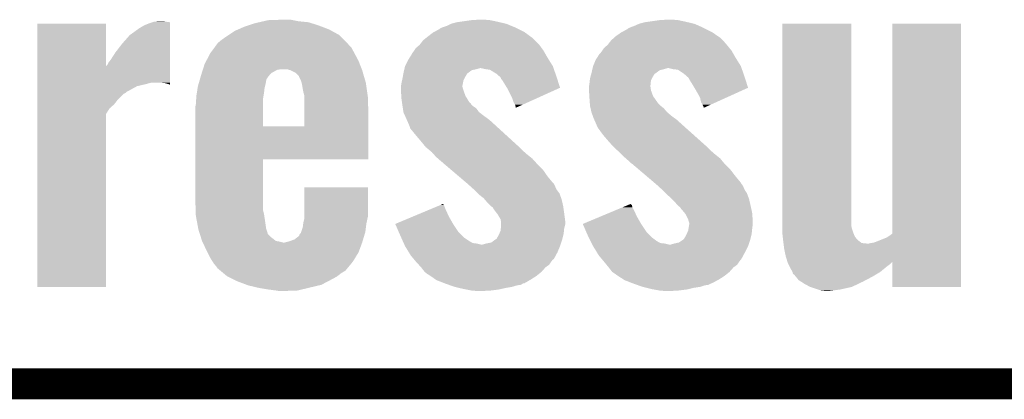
# Model space of a CAD drawing. Extents: x -1.3 to 24.2, y -3.9 to 39.2.
# Tile 3 of 34: x 4.3 to 9.2, y -3.9 to -2. Entities that reach past the tile are written whole.
import ezdxf

# ---------------------------------------------------------------- set-up
doc = ezdxf.new("R2010")
doc.units = 0
doc.layers.add('PRESSURE_26_CLICK_V100_GKO', color=5, linetype='CONTINUOUS')
doc.layers.add('PRESSURE_26_CLICK_V100_GTO', color=14, linetype='CONTINUOUS')

msp = doc.modelspace()

# ---------------------------------------------------------------- linework, layer by layer
at = {"layer": 'PRESSURE_26_CLICK_V100_GKO', "const_width": 0.1524}
msp.add_lwpolyline([(-1.27, -3.81), (21.59, -3.81)], dxfattribs=at)
at = {"layer": 'PRESSURE_26_CLICK_V100_GTO'}
for points in [[(4.947918, -2.03454), (4.963094, -2.029482), (5.049518, -2.03454), (5.04952, -2.029482)], [(4.963094, -2.029482), (4.970782, -2.02692), (5.04952, -2.029482), (5.0292, -2.02692)], [(4.970782, -2.02692), (5.001258, -2.02438), (5.0292, -2.02692), (5.013962, -2.02438)], [(5.46608, -2.034542), (5.488098, -2.02946), (5.746338, -2.034542), (5.730242, -2.02946)], [(5.488098, -2.02946), (5.51011, -2.02438), (5.730242, -2.02946), (5.679438, -2.02438)], [(5.51011, -2.02438), (5.532122, -2.0193), (5.679438, -2.02438), (5.654042, -2.0193)], [(5.532122, -2.0193), (5.60578, -2.01676), (5.654042, -2.0193), (5.641342, -2.01676)], [(6.431282, -2.037078), (6.459222, -2.02946), (6.703046, -2.037078), (6.670674, -2.02946)], [(6.459222, -2.02946), (6.477, -2.02692), (6.670674, -2.02946), (6.65988, -2.02692)], [(6.477, -2.02692), (6.53034, -2.0193), (6.65988, -2.02692), (6.624318, -2.0193)], [(6.53034, -2.0193), (6.568438, -2.01676), (6.624318, -2.0193), (6.59638, -2.01676)], [(7.35584, -2.037078), (7.383782, -2.02946), (7.627606, -2.037078), (7.595234, -2.02946)], [(7.383782, -2.02946), (7.40156, -2.02692), (7.595234, -2.02946), (7.58444, -2.02692)], [(7.40156, -2.02692), (7.4549, -2.0193), (7.58444, -2.02692), (7.548878, -2.0193)], [(7.4549, -2.0193), (7.492998, -2.01676), (7.548878, -2.0193), (7.52094, -2.01676)], [(4.39676, -2.245322), (4.396762, -2.037104), (4.734602, -2.245322), (4.73456, -2.037104)], [(4.396762, -2.037104), (4.396764, -2.03708), (4.73456, -2.037104), (4.396764, -2.03708)], [(4.851402, -2.092958), (4.89712, -2.05994), (5.049514, -2.092958), (5.049516, -2.05994)], [(4.89712, -2.05994), (4.922516, -2.0447), (5.049516, -2.05994), (5.049518, -2.0447)], [(4.922516, -2.0447), (4.947918, -2.03454), (5.049518, -2.0447), (5.049518, -2.03454)], [(5.336536, -2.092962), (5.367018, -2.07264), (5.882638, -2.092962), (5.845696, -2.07264)], [(5.367018, -2.07264), (5.384162, -2.06502), (5.845696, -2.07264), (5.831842, -2.06502)], [(5.384162, -2.06502), (5.41274, -2.05232), (5.831842, -2.06502), (5.798508, -2.05232)], [(5.41274, -2.05232), (5.435608, -2.044698), (5.798508, -2.05232), (5.7785, -2.044698)], [(5.435608, -2.044698), (5.46608, -2.034542), (5.7785, -2.044698), (5.746338, -2.034542)], [(6.31952, -2.09804), (6.34238, -2.080258), (6.819666, -2.09804), (6.795418, -2.080258)], [(6.34238, -2.080258), (6.347088, -2.077722), (6.795418, -2.080258), (6.791958, -2.077722)], [(6.347088, -2.077722), (6.375398, -2.062478), (6.791958, -2.077722), (6.761476, -2.062478)], [(6.375398, -2.062478), (6.377944, -2.059938), (6.761476, -2.062478), (6.756396, -2.059938)], [(6.377944, -2.059938), (6.388102, -2.05486), (6.756396, -2.059938), (6.74624, -2.05486)], [(6.388102, -2.05486), (6.41096, -2.04724), (6.74624, -2.05486), (6.727734, -2.04724)], [(6.41096, -2.04724), (6.431274, -2.037082), (6.727734, -2.04724), (6.703062, -2.037082)], [(6.431274, -2.037082), (6.431282, -2.037078), (6.703062, -2.037082), (6.703046, -2.037078)], [(7.24154, -2.09804), (7.26694, -2.08026), (7.743536, -2.09804), (7.717674, -2.08026)], [(7.26694, -2.08026), (7.271652, -2.077722), (7.717674, -2.08026), (7.713982, -2.077722)], [(7.271652, -2.077722), (7.299958, -2.062478), (7.713982, -2.077722), (7.683496, -2.062478)], [(7.299958, -2.062478), (7.302504, -2.059938), (7.683496, -2.062478), (7.678416, -2.059938)], [(7.302504, -2.059938), (7.31266, -2.05486), (7.678416, -2.059938), (7.66826, -2.05486)], [(7.31266, -2.05486), (7.33298, -2.04724), (7.66826, -2.05486), (7.650842, -2.04724)], [(7.33298, -2.04724), (7.35583, -2.037082), (7.650842, -2.04724), (7.627622, -2.037082)], [(7.35583, -2.037082), (7.35584, -2.037078), (7.627622, -2.037082), (7.627606, -2.037078)], [(8.05942, -3.032762), (8.059442, -2.037104), (8.39978, -3.032762), (8.39978, -2.037104)], [(8.059442, -2.037104), (8.059444, -2.03708), (8.39978, -2.037104), (8.059444, -2.03708)], [(8.60044, -3.07085), (8.600462, -2.037104), (8.93824, -3.07085), (8.93826, -2.037104)], [(8.600462, -2.037104), (8.600464, -2.03708), (8.93826, -2.037104), (8.600464, -2.03708)], [(4.8133, -2.13614), (4.851402, -2.092958), (5.04951, -2.13614), (5.049514, -2.092958)], [(5.283202, -2.1336), (5.28828, -2.12852), (5.92328, -2.1336), (5.9182, -2.12852)], [(5.28828, -2.12852), (5.30352, -2.11582), (5.9182, -2.12852), (5.9055, -2.11582)], [(5.30352, -2.11582), (5.32892, -2.09804), (5.9055, -2.11582), (5.887718, -2.09804)], [(5.32892, -2.09804), (5.336536, -2.092962), (5.887718, -2.09804), (5.882638, -2.092962)], [(6.276342, -2.141218), (6.294122, -2.118358), (6.865616, -2.141218), (6.842756, -2.118358)], [(6.294122, -2.118358), (6.309992, -2.105662), (6.842756, -2.118358), (6.83006, -2.105662)], [(6.309992, -2.105662), (6.31952, -2.09804), (6.83006, -2.105662), (6.819666, -2.09804)], [(7.200902, -2.141218), (7.214728, -2.12344), (7.78764, -2.141218), (7.7724, -2.12344)], [(7.214728, -2.12344), (7.21868, -2.11836), (7.7724, -2.12344), (7.76732, -2.11836)], [(7.21868, -2.11836), (7.232964, -2.105662), (7.76732, -2.11836), (7.754622, -2.105662)], [(7.232964, -2.105662), (7.24154, -2.09804), (7.754622, -2.105662), (7.743536, -2.09804)], [(4.78028, -2.179322), (4.8133, -2.13614), (5.049508, -2.179322), (5.04951, -2.13614)], [(5.247642, -2.18186), (5.268228, -2.153922), (5.9563, -2.18186), (5.941062, -2.153922)], [(5.268228, -2.153922), (5.277586, -2.141222), (5.941062, -2.153922), (5.928362, -2.141222)], [(5.277586, -2.141222), (5.283202, -2.1336), (5.928362, -2.141222), (5.92328, -2.1336)], [(6.240782, -2.181862), (6.2484, -2.1717), (6.8932, -2.181862), (6.887394, -2.1717)], [(6.2484, -2.1717), (6.250092, -2.16916), (6.887394, -2.1717), (6.885942, -2.16916)], [(6.250092, -2.16916), (6.258562, -2.156458), (6.885942, -2.16916), (6.876704, -2.156458)], [(6.258562, -2.156458), (6.276336, -2.141222), (6.876704, -2.156458), (6.86562, -2.141222)], [(6.276336, -2.141222), (6.276342, -2.141218), (6.86562, -2.141222), (6.865616, -2.141218)], [(7.16534, -2.181858), (7.17296, -2.1717), (7.817758, -2.181858), (7.811954, -2.1717)], [(7.17296, -2.1717), (7.174652, -2.169162), (7.811954, -2.1717), (7.810502, -2.169162)], [(7.174652, -2.169162), (7.183122, -2.156458), (7.810502, -2.169162), (7.800108, -2.156458)], [(7.183122, -2.156458), (7.200898, -2.14122), (7.800108, -2.156458), (7.78764, -2.14122)], [(7.200898, -2.14122), (7.200902, -2.141218), (7.78764, -2.14122), (7.78764, -2.141218)], [(4.74726, -2.227582), (4.75742, -2.214878), (5.049504, -2.227582), (5.049504, -2.214878)], [(4.75742, -2.214878), (4.78028, -2.179322), (5.049504, -2.214878), (5.049508, -2.179322)], [(5.2197, -2.235198), (5.227682, -2.21996), (5.982548, -2.235198), (5.97662, -2.21996)], [(5.227682, -2.21996), (5.247642, -2.181862), (5.97662, -2.21996), (5.956302, -2.181862)], [(5.247642, -2.181862), (5.247642, -2.18186), (5.956302, -2.181862), (5.9563, -2.18186)], [(6.20522, -2.245358), (6.220462, -2.21488), (6.93166, -2.245358), (6.912612, -2.21488)], [(6.220462, -2.21488), (6.226926, -2.20472), (6.912612, -2.21488), (6.90626, -2.20472)], [(6.226926, -2.20472), (6.23824, -2.186938), (6.90626, -2.20472), (6.8961, -2.186938)], [(6.23824, -2.186938), (6.240782, -2.181862), (6.8961, -2.186938), (6.8932, -2.181862)], [(7.129782, -2.245358), (7.142482, -2.21488), (7.85622, -2.245358), (7.837172, -2.21488)], [(7.142482, -2.21488), (7.148946, -2.20472), (7.837172, -2.21488), (7.83082, -2.20472)], [(7.148946, -2.20472), (7.160262, -2.186938), (7.83082, -2.20472), (7.82066, -2.186938)], [(7.160262, -2.186938), (7.16534, -2.181858), (7.82066, -2.186938), (7.817758, -2.181858)], [(4.396758, -2.32664), (4.39676, -2.245322), (5.049496, -2.32664), (5.049502, -2.245322)], [(4.734602, -2.245322), (4.742182, -2.237736), (5.049502, -2.245322), (5.049502, -2.237736)], [(4.742182, -2.237736), (4.74726, -2.227582), (5.049502, -2.237736), (5.049504, -2.227582)], [(5.20596, -2.278378), (5.210808, -2.26314), (5.549902, -2.278378), (5.577844, -2.26314)], [(5.210808, -2.26314), (5.211616, -2.2606), (5.577844, -2.26314), (5.600702, -2.2606)], [(5.211616, -2.2606), (5.2197, -2.235198), (5.992426, -2.2606), (5.982548, -2.235198)], [(5.641334, -2.265678), (5.623558, -2.2606), (5.9944, -2.265678), (5.992426, -2.2606)], [(5.64134, -2.26568), (5.641334, -2.265678), (5.994402, -2.26568), (5.9944, -2.265678)], [(5.66674, -2.278382), (5.64134, -2.26568), (5.998106, -2.278382), (5.994402, -2.26568)], [(6.1976, -2.27838), (6.20053, -2.265682), (6.515948, -2.27838), (6.532876, -2.265682)], [(6.20053, -2.265682), (6.201702, -2.2606), (6.532876, -2.265682), (6.555742, -2.2606)], [(6.201702, -2.2606), (6.202874, -2.25552), (6.555742, -2.2606), (6.573516, -2.25552)], [(6.202874, -2.25552), (6.20522, -2.245358), (6.935218, -2.25552), (6.93166, -2.245358)], [(6.601462, -2.2606), (6.578598, -2.25552), (6.936996, -2.2606), (6.935218, -2.25552)], [(6.62178, -2.26314), (6.601462, -2.2606), (6.937884, -2.26314), (6.936996, -2.2606)], [(6.654798, -2.283458), (6.62178, -2.26314), (6.944996, -2.283458), (6.937884, -2.26314)], [(7.12216, -2.27838), (7.12509, -2.265682), (7.440504, -2.27838), (7.457436, -2.265682)], [(7.12509, -2.265682), (7.126262, -2.2606), (7.457436, -2.265682), (7.47776, -2.2606)], [(7.126262, -2.2606), (7.127436, -2.25552), (7.47776, -2.2606), (7.495536, -2.25552)], [(7.127436, -2.25552), (7.129782, -2.245358), (7.859778, -2.25552), (7.85622, -2.245358)], [(7.52348, -2.2606), (7.503158, -2.25552), (7.861556, -2.2606), (7.859778, -2.25552)], [(7.546338, -2.26314), (7.52348, -2.2606), (7.862444, -2.26314), (7.861556, -2.2606)], [(7.57682, -2.28346), (7.546338, -2.26314), (7.869556, -2.28346), (7.862444, -2.26314)], [(5.189582, -2.33426), (5.193936, -2.31902), (5.51942, -2.33426), (5.52196, -2.31902)], [(5.193936, -2.31902), (5.19684, -2.308856), (5.52196, -2.31902), (5.524502, -2.308856)], [(5.19684, -2.308856), (5.199016, -2.30124), (5.524502, -2.308856), (5.52958, -2.30124)], [(5.199016, -2.30124), (5.20192, -2.29108), (5.52958, -2.30124), (5.537708, -2.29108)], [(5.20192, -2.29108), (5.202728, -2.28854), (5.537708, -2.29108), (5.53974, -2.28854)], [(5.202728, -2.28854), (5.20596, -2.278378), (5.53974, -2.28854), (5.549902, -2.278378)], [(5.68452, -2.296166), (5.66674, -2.278382), (6.003292, -2.296166), (5.998106, -2.278382)], [(5.684522, -2.298704), (5.68452, -2.296166), (6.004032, -2.298704), (6.003292, -2.296166)], [(5.69214, -2.313942), (5.684522, -2.298704), (6.008478, -2.313942), (6.004032, -2.298704)], [(5.696374, -2.326642), (5.69214, -2.313942), (6.01218, -2.326642), (6.008478, -2.313942)], [(6.18744, -2.329182), (6.19026, -2.316482), (6.4897, -2.329182), (6.49224, -2.316482)], [(6.19026, -2.316482), (6.19252, -2.30632), (6.49224, -2.316482), (6.49732, -2.30632)], [(6.19252, -2.30632), (6.194366, -2.29616), (6.49732, -2.30632), (6.5024, -2.29616)], [(6.194366, -2.29616), (6.196676, -2.283462), (6.5024, -2.29616), (6.510018, -2.283462)], [(6.196676, -2.283462), (6.197136, -2.280922), (6.510018, -2.283462), (6.51256, -2.280922)], [(6.197136, -2.280922), (6.1976, -2.27838), (6.51256, -2.280922), (6.515948, -2.27838)], [(6.669312, -2.29616), (6.654798, -2.283458), (6.94944, -2.29616), (6.944996, -2.283458)], [(6.675116, -2.30124), (6.669312, -2.29616), (6.951056, -2.30124), (6.94944, -2.29616)], [(6.67766, -2.308856), (6.675116, -2.30124), (6.953476, -2.308856), (6.951056, -2.30124)], [(6.682738, -2.313938), (6.67766, -2.308856), (6.95509, -2.313938), (6.953476, -2.308856)], [(6.706028, -2.352048), (6.682738, -2.313938), (6.9672, -2.352048), (6.95509, -2.313938)], [(7.112, -2.32918), (7.11341, -2.316484), (7.41299, -2.32918), (7.41426, -2.316484)], [(7.11341, -2.316484), (7.11454, -2.306318), (7.41426, -2.316484), (7.41934, -2.306318)], [(7.11454, -2.306318), (7.11731, -2.29616), (7.41934, -2.306318), (7.42442, -2.29616)], [(7.11731, -2.29616), (7.120772, -2.283466), (7.42442, -2.29616), (7.43204, -2.283466)], [(7.120772, -2.283466), (7.121466, -2.28092), (7.43204, -2.283466), (7.437118, -2.28092)], [(7.121466, -2.28092), (7.12216, -2.27838), (7.437118, -2.28092), (7.440504, -2.27838)], [(7.591336, -2.29616), (7.57682, -2.28346), (7.874, -2.29616), (7.869556, -2.28346)], [(7.597138, -2.301238), (7.591336, -2.29616), (7.875614, -2.301238), (7.874, -2.29616)], [(7.602218, -2.308858), (7.597138, -2.301238), (7.878036, -2.308858), (7.875614, -2.301238)], [(7.60476, -2.31394), (7.602218, -2.308858), (7.879652, -2.31394), (7.878036, -2.308858)], [(7.62805, -2.352048), (7.60476, -2.31394), (7.89176, -2.352048), (7.879652, -2.31394)], [(4.396756, -2.36982), (4.396758, -2.34442), (4.841234, -2.36982), (4.886958, -2.34442)], [(4.396756, -2.369826), (4.396756, -2.36982), (4.838694, -2.369826), (4.841234, -2.36982)], [(4.396756, -2.377442), (4.396756, -2.369826), (4.831076, -2.377442), (4.838694, -2.369826)], [(4.396758, -2.32918), (4.396758, -2.32664), (4.94792, -2.32918), (4.960618, -2.32664)], [(4.396758, -2.33426), (4.396758, -2.32918), (4.93014, -2.33426), (4.94792, -2.32918)], [(4.396758, -2.34442), (4.396758, -2.33426), (4.886958, -2.34442), (4.93014, -2.33426)], [(5.024118, -2.32918), (5.001258, -2.32664), (5.049496, -2.32918), (5.049496, -2.32664)], [(5.041898, -2.334258), (5.024118, -2.32918), (5.049496, -2.334258), (5.049496, -2.32918)], [(5.046976, -2.336798), (5.041898, -2.334258), (5.049496, -2.336798), (5.049496, -2.334258)], [(5.049496, -2.3368), (5.046976, -2.336798), (5.049496, -2.3368), (5.049496, -2.336798)], [(5.181464, -2.377442), (5.185074, -2.35458), (5.5118, -2.377442), (5.51434, -2.35458)], [(5.185074, -2.35458), (5.18668, -2.344418), (5.51434, -2.35458), (5.51688, -2.344418)], [(5.18668, -2.344418), (5.189582, -2.33426), (5.51688, -2.344418), (5.51942, -2.33426)], [(5.69722, -2.32918), (5.696374, -2.326642), (6.012544, -2.32918), (6.01218, -2.326642)], [(5.70484, -2.372362), (5.69722, -2.32918), (6.018712, -2.372362), (6.012544, -2.32918)], [(6.1849, -2.34696), (6.185624, -2.341882), (6.48716, -2.34696), (6.48716, -2.341882)], [(6.1849, -2.346964), (6.1849, -2.34696), (6.48716, -2.346964), (6.48716, -2.34696)], [(6.1849, -2.36474), (6.1849, -2.346964), (6.49224, -2.36474), (6.48716, -2.346964)], [(6.1849, -2.364742), (6.1849, -2.36474), (6.492242, -2.364742), (6.49224, -2.36474)], [(6.186648, -2.392682), (6.1849, -2.364742), (6.5024, -2.392682), (6.492242, -2.364742)], [(6.185624, -2.341882), (6.18744, -2.329182), (6.48716, -2.341882), (6.4897, -2.329182)], [(6.71068, -2.359662), (6.706028, -2.352048), (6.950402, -2.359662), (6.9672, -2.352048)], [(6.731, -2.4003), (6.71068, -2.359662), (6.860756, -2.4003), (6.950402, -2.359662)], [(7.10946, -2.34696), (7.110186, -2.341878), (7.41172, -2.34696), (7.41172, -2.341878)], [(7.10946, -2.364742), (7.10946, -2.34696), (7.414262, -2.364742), (7.41172, -2.34696)], [(7.111208, -2.392682), (7.10946, -2.364742), (7.424422, -2.392682), (7.414262, -2.364742)], [(7.110186, -2.341878), (7.112, -2.32918), (7.41172, -2.341878), (7.41299, -2.32918)], [(7.6327, -2.35966), (7.62805, -2.352048), (7.874966, -2.35966), (7.89176, -2.352048)], [(7.65556, -2.400298), (7.6327, -2.35966), (7.78532, -2.400298), (7.874966, -2.35966)], [(4.396756, -2.382522), (4.396756, -2.377442), (4.820922, -2.382522), (4.831076, -2.377442)], [(4.396756, -2.410462), (4.396756, -2.382522), (4.79298, -2.410462), (4.820922, -2.382522)], [(4.396756, -2.43332), (4.396756, -2.410462), (4.7752, -2.43332), (4.79298, -2.410462)], [(5.17652, -2.43332), (5.178106, -2.407918), (5.50672, -2.43332), (5.50672, -2.407918)], [(5.178106, -2.407918), (5.17906, -2.39268), (5.50672, -2.407918), (5.50926, -2.39268)], [(5.17906, -2.39268), (5.181464, -2.377442), (5.50926, -2.39268), (5.5118, -2.377442)], [(5.70992, -2.390142), (5.70484, -2.372362), (6.021252, -2.390142), (6.018712, -2.372362)], [(5.709906, -2.47904), (5.709918, -2.397762), (6.02488, -2.47904), (6.02234, -2.397762)], [(5.709918, -2.397762), (5.70992, -2.390142), (6.02234, -2.397762), (6.021252, -2.390142)], [(6.18744, -2.40538), (6.186648, -2.392682), (6.510218, -2.40538), (6.5024, -2.392682)], [(6.190344, -2.425702), (6.18744, -2.40538), (6.522726, -2.425702), (6.510218, -2.40538)], [(6.73862, -2.423162), (6.731, -2.4003), (6.810322, -2.423162), (6.860756, -2.4003)], [(7.112, -2.40538), (7.111208, -2.392682), (7.433214, -2.40538), (7.424422, -2.392682)], [(7.113452, -2.425702), (7.112, -2.40538), (7.447282, -2.425702), (7.433214, -2.40538)], [(7.660638, -2.42316), (7.65556, -2.400298), (7.734886, -2.42316), (7.78532, -2.400298)], [(4.396754, -2.481582), (4.396756, -2.453644), (4.73456, -2.481582), (4.75234, -2.453644)], [(4.396756, -2.453644), (4.396756, -2.43332), (4.75234, -2.453644), (4.7752, -2.43332)], [(5.17398, -2.446018), (5.17652, -2.43332), (5.50672, -2.446018), (5.50672, -2.43332)], [(5.17398, -2.542518), (5.17398, -2.446018), (5.50672, -2.542518), (5.50672, -2.446018)], [(6.190708, -2.428246), (6.190344, -2.425702), (6.5278, -2.428246), (6.522726, -2.425702)], [(6.191432, -2.433318), (6.190708, -2.428246), (6.530342, -2.433318), (6.5278, -2.428246)], [(6.19252, -2.44094), (6.191432, -2.433318), (6.537962, -2.44094), (6.530342, -2.433318)], [(6.192912, -2.44348), (6.19252, -2.44094), (6.5405, -2.44348), (6.537962, -2.44094)], [(6.194476, -2.453642), (6.192912, -2.44348), (6.555742, -2.453642), (6.5405, -2.44348)], [(6.19721, -2.471422), (6.194476, -2.453642), (6.568442, -2.471422), (6.555742, -2.453642)], [(6.74624, -2.435858), (6.73862, -2.423162), (6.782314, -2.435858), (6.810322, -2.423162)], [(6.74878, -2.446018), (6.74624, -2.435858), (6.759902, -2.446018), (6.782314, -2.435858)], [(6.74878, -2.45106), (6.74878, -2.446018), (6.74878, -2.45106), (6.759902, -2.446018)], [(7.11454, -2.44094), (7.113452, -2.425702), (7.46252, -2.44094), (7.447282, -2.425702)], [(7.115128, -2.443482), (7.11454, -2.44094), (7.465062, -2.443482), (7.46252, -2.44094)], [(7.117472, -2.45364), (7.115128, -2.443482), (7.477762, -2.45364), (7.465062, -2.443482)], [(7.121576, -2.471422), (7.117472, -2.45364), (7.493, -2.471422), (7.477762, -2.45364)], [(7.66826, -2.435862), (7.660638, -2.42316), (7.706866, -2.435862), (7.734886, -2.42316)], [(7.673338, -2.446016), (7.66826, -2.435862), (7.684466, -2.446016), (7.706866, -2.435862)], [(7.67334, -2.45106), (7.673338, -2.446016), (7.67334, -2.45106), (7.684466, -2.446016)], [(4.39674, -3.332456), (4.396754, -2.481582), (4.734536, -3.332456), (4.73456, -2.481582)], [(5.709898, -2.54254), (5.709906, -2.47904), (6.024872, -2.54254), (6.02488, -2.47904)], [(6.1976, -2.473958), (6.19721, -2.471422), (6.571704, -2.473958), (6.568442, -2.471422)], [(6.204528, -2.4892), (6.1976, -2.473958), (6.5913, -2.4892), (6.571704, -2.473958)], [(6.2103, -2.5019), (6.204528, -2.4892), (6.608764, -2.5019), (6.5913, -2.4892)], [(6.213688, -2.509522), (6.2103, -2.5019), (6.619242, -2.509522), (6.608764, -2.5019)], [(6.22046, -2.52476), (6.213688, -2.509522), (6.636004, -2.52476), (6.619242, -2.509522)], [(7.12216, -2.473958), (7.121576, -2.471422), (7.4959, -2.473958), (7.493, -2.471422)], [(7.127704, -2.4892), (7.12216, -2.473958), (7.513318, -2.4892), (7.4959, -2.473958)], [(7.13232, -2.5019), (7.127704, -2.4892), (7.530782, -2.5019), (7.513318, -2.4892)], [(7.135708, -2.509522), (7.13232, -2.5019), (7.541262, -2.509522), (7.530782, -2.5019)], [(7.14248, -2.52476), (7.135708, -2.509522), (7.558024, -2.52476), (7.541262, -2.509522)], [(5.17398, -2.54254), (5.17398, -2.542518), (5.709898, -2.54254), (5.50672, -2.542518)], [(5.17398, -2.7051), (5.17398, -2.54254), (6.024856, -2.7051), (6.024872, -2.54254)], [(6.224814, -2.53492), (6.22046, -2.52476), (6.64718, -2.53492), (6.636004, -2.52476)], [(6.228078, -2.542538), (6.224814, -2.53492), (6.655508, -2.542538), (6.64718, -2.53492)], [(6.230618, -2.552694), (6.228078, -2.542538), (6.666608, -2.552694), (6.655508, -2.542538)], [(6.233162, -2.555242), (6.230618, -2.552694), (6.669394, -2.555242), (6.666608, -2.552694)], [(6.25602, -2.58318), (6.233162, -2.555242), (6.69993, -2.58318), (6.669394, -2.555242)], [(7.146836, -2.53492), (7.14248, -2.52476), (7.5692, -2.53492), (7.558024, -2.52476)], [(7.1501, -2.54254), (7.146836, -2.53492), (7.577708, -2.54254), (7.5692, -2.53492)], [(7.155178, -2.552696), (7.1501, -2.54254), (7.589044, -2.552696), (7.577708, -2.54254)], [(7.157718, -2.55524), (7.155178, -2.552696), (7.591884, -2.55524), (7.589044, -2.552696)], [(7.17804, -2.58318), (7.157718, -2.55524), (7.623072, -2.58318), (7.591884, -2.55524)], [(6.28396, -2.6162), (6.25602, -2.58318), (6.736022, -2.6162), (6.69993, -2.58318)], [(7.20598, -2.6162), (7.17804, -2.58318), (7.659932, -2.6162), (7.623072, -2.58318)], [(6.306818, -2.644138), (6.28396, -2.6162), (6.766558, -2.644138), (6.736022, -2.6162)], [(6.306822, -2.64414), (6.306818, -2.644138), (6.76656, -2.64414), (6.766558, -2.644138)], [(6.328158, -2.66192), (6.306822, -2.64414), (6.78434, -2.66192), (6.76656, -2.64414)], [(6.337298, -2.669538), (6.328158, -2.66192), (6.793048, -2.669538), (6.78434, -2.66192)], [(7.23138, -2.64414), (7.20598, -2.6162), (7.69112, -2.64414), (7.659932, -2.6162)], [(7.250938, -2.66192), (7.23138, -2.64414), (7.7089, -2.66192), (7.69112, -2.64414)], [(7.25932, -2.66954), (7.250938, -2.66192), (7.71761, -2.66954), (7.7089, -2.66192)], [(5.17398, -2.705124), (5.17398, -2.7051), (5.50672, -2.705124), (6.024856, -2.7051)], [(5.17398, -2.90576), (5.17398, -2.705124), (5.50672, -2.90576), (5.50672, -2.705124)], [(6.346332, -2.6797), (6.337298, -2.669538), (6.80466, -2.6797), (6.793048, -2.669538)], [(6.35762, -2.6924), (6.346332, -2.6797), (6.820536, -2.6924), (6.80466, -2.6797)], [(6.36633, -2.70002), (6.35762, -2.6924), (6.83006, -2.70002), (6.820536, -2.6924)], [(6.37794, -2.71018), (6.36633, -2.70002), (6.839298, -2.71018), (6.83006, -2.70002)], [(6.39318, -2.72288), (6.37794, -2.71018), (6.850842, -2.72288), (6.839298, -2.71018)], [(7.26948, -2.6797), (7.25932, -2.66954), (7.72922, -2.6797), (7.71761, -2.66954)], [(7.28218, -2.692402), (7.26948, -2.6797), (7.745098, -2.692402), (7.72922, -2.6797)], [(7.29089, -2.700022), (7.28218, -2.692402), (7.754622, -2.700022), (7.745098, -2.692402)], [(7.3025, -2.71018), (7.29089, -2.700022), (7.762934, -2.71018), (7.754622, -2.700022)], [(7.315202, -2.722878), (7.3025, -2.71018), (7.773322, -2.722878), (7.762934, -2.71018)], [(6.395722, -2.725422), (6.39318, -2.72288), (6.853154, -2.725422), (6.850842, -2.72288)], [(6.398706, -2.72796), (6.395722, -2.725422), (6.85546, -2.72796), (6.853154, -2.725422)], [(6.431534, -2.7559), (6.398706, -2.72796), (6.8834, -2.7559), (6.85546, -2.72796)], [(6.470334, -2.78892), (6.431534, -2.7559), (6.90626, -2.78892), (6.8834, -2.7559)], [(7.320276, -2.725418), (7.315202, -2.722878), (7.7754, -2.725418), (7.773322, -2.722878)], [(7.323262, -2.727958), (7.320276, -2.725418), (7.777478, -2.727958), (7.7754, -2.725418)], [(7.356096, -2.755902), (7.323262, -2.727958), (7.80542, -2.755902), (7.777478, -2.727958)], [(7.394892, -2.78892), (7.356096, -2.755902), (7.83082, -2.78892), (7.80542, -2.755902)], [(6.506146, -2.819398), (6.470334, -2.78892), (6.931658, -2.819398), (6.90626, -2.78892)], [(7.430712, -2.819404), (7.394892, -2.78892), (7.856222, -2.819404), (7.83082, -2.78892)], [(5.70992, -2.987042), (5.709942, -2.842284), (6.02234, -2.987042), (6.02234, -2.842284)], [(5.709942, -2.842284), (5.709944, -2.84226), (6.02234, -2.842284), (5.709944, -2.84226)], [(6.512122, -2.824484), (6.506146, -2.819398), (6.936742, -2.824484), (6.931658, -2.819398)], [(6.5151, -2.82702), (6.512122, -2.824484), (6.93801, -2.82702), (6.936742, -2.824484)], [(6.523482, -2.83464), (6.5151, -2.82702), (6.94182, -2.83464), (6.93801, -2.82702)], [(6.543038, -2.852418), (6.523482, -2.83464), (6.949442, -2.852418), (6.94182, -2.83464)], [(6.54304, -2.85242), (6.543038, -2.852418), (6.949444, -2.85242), (6.949442, -2.852418)], [(6.563362, -2.87274), (6.54304, -2.85242), (6.96468, -2.87274), (6.949444, -2.85242)], [(7.436674, -2.824478), (7.430712, -2.819404), (7.858762, -2.824478), (7.856222, -2.819404)], [(7.43966, -2.82702), (7.436674, -2.824478), (7.860668, -2.82702), (7.858762, -2.824478)], [(7.448046, -2.834642), (7.43966, -2.82702), (7.86638, -2.834642), (7.860668, -2.82702)], [(7.4676, -2.85242), (7.448046, -2.834642), (7.874002, -2.85242), (7.86638, -2.834642)], [(7.487918, -2.872738), (7.4676, -2.85242), (7.8867, -2.872738), (7.874002, -2.85242)], [(6.56844, -2.877818), (6.563362, -2.87274), (6.966528, -2.877818), (6.96468, -2.87274)], [(6.591298, -2.895598), (6.56844, -2.877818), (6.972992, -2.895598), (6.966528, -2.877818)], [(6.595656, -2.900682), (6.591298, -2.895598), (6.97484, -2.900682), (6.972992, -2.895598)], [(6.60654, -2.91338), (6.595656, -2.900682), (6.977772, -2.91338), (6.97484, -2.900682)], [(7.493, -2.877822), (7.487918, -2.872738), (7.88855, -2.877822), (7.8867, -2.872738)], [(7.51332, -2.8956), (7.493, -2.877822), (7.895014, -2.8956), (7.88855, -2.877822)], [(7.518402, -2.900682), (7.51332, -2.8956), (7.89686, -2.900682), (7.895014, -2.8956)], [(7.5311, -2.91338), (7.518402, -2.900682), (7.899792, -2.91338), (7.89686, -2.900682)], [(5.17559, -2.954022), (5.17398, -2.90576), (5.50672, -2.954022), (5.50672, -2.90576)], [(6.320562, -2.95402), (6.381142, -2.928624), (6.40588, -2.95402), (6.39572, -2.928624)], [(6.381142, -2.928624), (6.387196, -2.926086), (6.39572, -2.928624), (6.393186, -2.926086)], [(6.387196, -2.926086), (6.39318, -2.923578), (6.393186, -2.926086), (6.39318, -2.923578)], [(6.62686, -2.9337), (6.60654, -2.91338), (6.98246, -2.9337), (6.977772, -2.91338)], [(6.629398, -2.936238), (6.62686, -2.9337), (6.982824, -2.936238), (6.98246, -2.9337)], [(6.637012, -2.941318), (6.629398, -2.936238), (6.98355, -2.941318), (6.982824, -2.936238)], [(6.63702, -2.943858), (6.637012, -2.941318), (6.983912, -2.943858), (6.98355, -2.941318)], [(6.64972, -2.96164), (6.63702, -2.943858), (6.986452, -2.96164), (6.983912, -2.943858)], [(7.242576, -2.954022), (7.272872, -2.941322), (7.33044, -2.954022), (7.32282, -2.941322)], [(7.272872, -2.941322), (7.303148, -2.92863), (7.32282, -2.941322), (7.320278, -2.92863)], [(7.303148, -2.92863), (7.309216, -2.926086), (7.320278, -2.92863), (7.315216, -2.926086)], [(7.309216, -2.926086), (7.3152, -2.923578), (7.315216, -2.926086), (7.3152, -2.923578)], [(7.541258, -2.926078), (7.5311, -2.91338), (7.902722, -2.926078), (7.899792, -2.91338)], [(7.54888, -2.9337), (7.541258, -2.926078), (7.90448, -2.9337), (7.902722, -2.926078)], [(7.551418, -2.936238), (7.54888, -2.9337), (7.905024, -2.936238), (7.90448, -2.9337)], [(7.559032, -2.941318), (7.551418, -2.936238), (7.906114, -2.941318), (7.905024, -2.936238)], [(7.55904, -2.943856), (7.559032, -2.941318), (7.906658, -2.943856), (7.906114, -2.941318)], [(7.57428, -2.96164), (7.55904, -2.943856), (7.910468, -2.96164), (7.906658, -2.943856)], [(5.176268, -2.97434), (5.17559, -2.954022), (5.5118, -2.97434), (5.50672, -2.954022)], [(5.17652, -2.981958), (5.176268, -2.97434), (5.512944, -2.981958), (5.5118, -2.97434)], [(5.184518, -3.02514), (5.17652, -2.981958), (5.51942, -3.02514), (5.512944, -2.981958)], [(5.70484, -3.01752), (5.70992, -2.997198), (6.015808, -3.01752), (6.020162, -2.997198)], [(5.70992, -2.997198), (5.70992, -2.987042), (6.020162, -2.997198), (6.02234, -2.987042)], [(6.156978, -3.022596), (6.241798, -2.987038), (6.441438, -3.022596), (6.42112, -2.987038)], [(6.241798, -2.987038), (6.320562, -2.95402), (6.42112, -2.987038), (6.40588, -2.95402)], [(6.655816, -2.96926), (6.64972, -2.96164), (6.98754, -2.96926), (6.986452, -2.96164)], [(6.65988, -2.97434), (6.655816, -2.96926), (6.988218, -2.97434), (6.98754, -2.96926)], [(6.675118, -2.999736), (6.65988, -2.97434), (6.991604, -2.999736), (6.988218, -2.97434)], [(6.67621, -3.007362), (6.675118, -2.999736), (6.99262, -3.007362), (6.991604, -2.999736)], [(7.078998, -3.022596), (7.163818, -2.987038), (7.365998, -3.022596), (7.34568, -2.987038)], [(7.163818, -2.987038), (7.242576, -2.954022), (7.34568, -2.987038), (7.33044, -2.954022)], [(7.580376, -2.96926), (7.57428, -2.96164), (7.9121, -2.96926), (7.910468, -2.96164)], [(7.58444, -2.974342), (7.580376, -2.96926), (7.91244, -2.974342), (7.9121, -2.96926)], [(7.59714, -2.99974), (7.58444, -2.974342), (7.914134, -2.99974), (7.91244, -2.974342)], [(7.599318, -3.007358), (7.59714, -2.99974), (7.91464, -3.007358), (7.914134, -2.99974)], [(5.18828, -3.045462), (5.184518, -3.02514), (5.521962, -3.045462), (5.51942, -3.02514)], [(5.18922, -3.05054), (5.18828, -3.045462), (5.523656, -3.05054), (5.521962, -3.045462)], [(5.69383, -3.063242), (5.7023, -3.037838), (6.00964, -3.063242), (6.012814, -3.037838)], [(5.7023, -3.037838), (5.704204, -3.0226), (6.012814, -3.037838), (6.01472, -3.0226)], [(5.704204, -3.0226), (5.70484, -3.01752), (6.01472, -3.0226), (6.015808, -3.01752)], [(6.15698, -3.0226), (6.156978, -3.022596), (6.44144, -3.0226), (6.441438, -3.022596)], [(6.173534, -3.060702), (6.15698, -3.0226), (6.466842, -3.060702), (6.44144, -3.0226)], [(6.67512, -3.055616), (6.675966, -3.045462), (6.986524, -3.055616), (6.98754, -3.045462)], [(6.675966, -3.045462), (6.67766, -3.025142), (6.98754, -3.045462), (6.99262, -3.025142)], [(6.67766, -3.01752), (6.67621, -3.007362), (6.99262, -3.01752), (6.99262, -3.007362)], [(6.67766, -3.025142), (6.67766, -3.01752), (6.99262, -3.025142), (6.99262, -3.01752)], [(7.079, -3.0226), (7.078998, -3.022596), (7.366, -3.0226), (7.365998, -3.022596)], [(7.095554, -3.060702), (7.079, -3.0226), (7.391402, -3.060702), (7.366, -3.0226)], [(7.59714, -3.055618), (7.598832, -3.04546), (7.911084, -3.055618), (7.9121, -3.04546)], [(7.598832, -3.04546), (7.602218, -3.02514), (7.9121, -3.04546), (7.91464, -3.02514)], [(7.60222, -3.017516), (7.599318, -3.007358), (7.91464, -3.017516), (7.91464, -3.007358)], [(7.602218, -3.02514), (7.60222, -3.025138), (7.91464, -3.02514), (7.91464, -3.025138)], [(7.60222, -3.025138), (7.60222, -3.017516), (7.91464, -3.025138), (7.91464, -3.017516)], [(8.05942, -3.04546), (8.05942, -3.032762), (8.402322, -3.04546), (8.39978, -3.032762)], [(8.05942, -3.060698), (8.05942, -3.04546), (8.407402, -3.060698), (8.402322, -3.04546)], [(5.19488, -3.068324), (5.18922, -3.05054), (5.52958, -3.068324), (5.523656, -3.05054)], [(5.195688, -3.070866), (5.19488, -3.068324), (5.529586, -3.070866), (5.52958, -3.068324)], [(5.201342, -3.08864), (5.195688, -3.070866), (5.547362, -3.08864), (5.529586, -3.070866)], [(5.206998, -3.106418), (5.201342, -3.08864), (5.570216, -3.106418), (5.547362, -3.08864)], [(5.661662, -3.098798), (5.68452, -3.081014), (5.998974, -3.098798), (6.004308, -3.081014)], [(5.68452, -3.081014), (5.687064, -3.0734), (6.004308, -3.081014), (6.006592, -3.0734)], [(5.687064, -3.0734), (5.69214, -3.068316), (6.006592, -3.0734), (6.008116, -3.068316)], [(5.69214, -3.068316), (5.69383, -3.063242), (6.008116, -3.068316), (6.00964, -3.063242)], [(6.18236, -3.08102), (6.173534, -3.060702), (6.48716, -3.08102), (6.466842, -3.060702)], [(6.186934, -3.09118), (6.18236, -3.08102), (6.49732, -3.09118), (6.48716, -3.08102)], [(6.19379, -3.106418), (6.186934, -3.09118), (6.520178, -3.106418), (6.49732, -3.09118)], [(6.649722, -3.0988), (6.6548, -3.096254), (6.978014, -3.0988), (6.97865, -3.096254)], [(6.6548, -3.096254), (6.66496, -3.078478), (6.97865, -3.096254), (6.983094, -3.078478)], [(6.66496, -3.078478), (6.668344, -3.07086), (6.983094, -3.078478), (6.985, -3.07086)], [(6.668344, -3.07086), (6.67512, -3.055616), (6.985, -3.07086), (6.986524, -3.055616)], [(7.10438, -3.08102), (7.095554, -3.060702), (7.411722, -3.08102), (7.391402, -3.060702)], [(7.10946, -3.09118), (7.10438, -3.08102), (7.421882, -3.09118), (7.411722, -3.08102)], [(7.117082, -3.106422), (7.10946, -3.09118), (7.442202, -3.106422), (7.421882, -3.09118)], [(7.574282, -3.098798), (7.576822, -3.096258), (7.902574, -3.098798), (7.90321, -3.096258)], [(7.576822, -3.096258), (7.58698, -3.078478), (7.90321, -3.096258), (7.907654, -3.078478)], [(7.58698, -3.078478), (7.590364, -3.07086), (7.907654, -3.078478), (7.90956, -3.07086)], [(7.590364, -3.07086), (7.59714, -3.055618), (7.90956, -3.07086), (7.911084, -3.055618)], [(8.060268, -3.068318), (8.05942, -3.060698), (8.40994, -3.068318), (8.407402, -3.060698)], [(8.062244, -3.086098), (8.060268, -3.068318), (8.417562, -3.086098), (8.40994, -3.068318)], [(8.063936, -3.101342), (8.062244, -3.086098), (8.430262, -3.101342), (8.417562, -3.086098)], [(8.511542, -3.114038), (8.575042, -3.088638), (8.93824, -3.114038), (8.93824, -3.088638)], [(8.575042, -3.088638), (8.60044, -3.07085), (8.93824, -3.088638), (8.93824, -3.07085)], [(5.207, -3.106422), (5.206998, -3.106418), (5.57022, -3.106422), (5.570216, -3.106418)], [(5.208204, -3.10896), (5.207, -3.106422), (5.58546, -3.10896), (5.57022, -3.106422)], [(5.21061, -3.11404), (5.208204, -3.10896), (5.605782, -3.11404), (5.58546, -3.10896)], [(5.22986, -3.15468), (5.21061, -3.11404), (5.979428, -3.15468), (5.994402, -3.11404)], [(5.613402, -3.11404), (5.63372, -3.108958), (5.994402, -3.11404), (5.995926, -3.108958)], [(5.63372, -3.108958), (5.661662, -3.098798), (5.995926, -3.108958), (5.998974, -3.098798)], [(6.198364, -3.11658), (6.19379, -3.106418), (6.537964, -3.11658), (6.520178, -3.106418)], [(6.199506, -3.11912), (6.198364, -3.11658), (6.55828, -3.11912), (6.537964, -3.11658)], [(6.201792, -3.1242), (6.199506, -3.11912), (6.578602, -3.1242), (6.55828, -3.11912)], [(6.20522, -3.131818), (6.201792, -3.1242), (6.96722, -3.131818), (6.969758, -3.1242)], [(6.223848, -3.1623), (6.20522, -3.131818), (6.95452, -3.1623), (6.96722, -3.131818)], [(6.586224, -3.1242), (6.603998, -3.11912), (6.969758, -3.1242), (6.971452, -3.11912)], [(6.603998, -3.11912), (6.629404, -3.114038), (6.971452, -3.11912), (6.973146, -3.114038)], [(6.629404, -3.114038), (6.646336, -3.101338), (6.973146, -3.114038), (6.97738, -3.101338)], [(6.646336, -3.101338), (6.649722, -3.0988), (6.97738, -3.101338), (6.978014, -3.0988)], [(7.12216, -3.11658), (7.117082, -3.106422), (7.459984, -3.11658), (7.442202, -3.106422)], [(7.12343, -3.11912), (7.12216, -3.11658), (7.48284, -3.11912), (7.459984, -3.11658)], [(7.12597, -3.1242), (7.12343, -3.11912), (7.503162, -3.1242), (7.48284, -3.11912)], [(7.12978, -3.13182), (7.12597, -3.1242), (7.89178, -3.13182), (7.894318, -3.1242)], [(7.148408, -3.1623), (7.12978, -3.13182), (7.87654, -3.1623), (7.89178, -3.13182)], [(7.510784, -3.1242), (7.528558, -3.11912), (7.894318, -3.1242), (7.896012, -3.11912)], [(7.528558, -3.11912), (7.551424, -3.114038), (7.896012, -3.11912), (7.897706, -3.114038)], [(7.551424, -3.114038), (7.570472, -3.101338), (7.897706, -3.114038), (7.90194, -3.101338)], [(7.570472, -3.101338), (7.574282, -3.098798), (7.90194, -3.101338), (7.902574, -3.098798)], [(8.0645, -3.10642), (8.063936, -3.101342), (8.437034, -3.10642), (8.430262, -3.101342)], [(8.06577, -3.11658), (8.0645, -3.10642), (8.450582, -3.11658), (8.437034, -3.10642)], [(8.066088, -3.11912), (8.06577, -3.11658), (8.475978, -3.11912), (8.450582, -3.11658)], [(8.06958, -3.14706), (8.066088, -3.11912), (8.938238, -3.14706), (8.938238, -3.11912)], [(8.486142, -3.11912), (8.4963, -3.11658), (8.938238, -3.11912), (8.93824, -3.11658)], [(8.4963, -3.11658), (8.511542, -3.114038), (8.93824, -3.11658), (8.93824, -3.114038)], [(5.233672, -3.162302), (5.22986, -3.15468), (5.97662, -3.162302), (5.979428, -3.15468)], [(5.24764, -3.190238), (5.233672, -3.162302), (5.959546, -3.190238), (5.97662, -3.162302)], [(5.258956, -3.20802), (5.24764, -3.190238), (5.94868, -3.20802), (5.959546, -3.190238)], [(6.233158, -3.177538), (6.223848, -3.1623), (6.94631, -3.177538), (6.95452, -3.1623)], [(6.247976, -3.195318), (6.233158, -3.177538), (6.936734, -3.195318), (6.94631, -3.177538)], [(7.157718, -3.177538), (7.148408, -3.1623), (7.868332, -3.177538), (7.87654, -3.1623)], [(7.172536, -3.195318), (7.157718, -3.177538), (7.858758, -3.195318), (7.868332, -3.177538)], [(8.0772, -3.18262), (8.06958, -3.14706), (8.938238, -3.18262), (8.938238, -3.14706)], [(8.085808, -3.210598), (8.0772, -3.18262), (8.938238, -3.210598), (8.938238, -3.18262)], [(5.26542, -3.218178), (5.258956, -3.20802), (5.940314, -3.218178), (5.94868, -3.20802)], [(5.27812, -3.23342), (5.26542, -3.218178), (5.927762, -3.23342), (5.940314, -3.218178)], [(5.2832, -3.241038), (5.27812, -3.23342), (5.921488, -3.241038), (5.927762, -3.23342)], [(5.295394, -3.251198), (5.2832, -3.241038), (5.913122, -3.251198), (5.921488, -3.241038)], [(6.250098, -3.197864), (6.247976, -3.195318), (6.931662, -3.197864), (6.936734, -3.195318)], [(6.25856, -3.20802), (6.250098, -3.197864), (6.92404, -3.20802), (6.931662, -3.197864)], [(6.272418, -3.223262), (6.25856, -3.20802), (6.913878, -3.223262), (6.92404, -3.20802)], [(6.28396, -3.23596), (6.272418, -3.223262), (6.8961, -3.23596), (6.913878, -3.223262)], [(6.301738, -3.258818), (6.28396, -3.23596), (6.87578, -3.258818), (6.8961, -3.23596)], [(7.174656, -3.197862), (7.172536, -3.195318), (7.85622, -3.197862), (7.858758, -3.195318)], [(7.18312, -3.20802), (7.174656, -3.197862), (7.8486, -3.20802), (7.85622, -3.197862)], [(7.195592, -3.223262), (7.18312, -3.20802), (7.838438, -3.223262), (7.8486, -3.20802)], [(7.20598, -3.23596), (7.195592, -3.223262), (7.82066, -3.23596), (7.838438, -3.223262)], [(7.223758, -3.258818), (7.20598, -3.23596), (7.80034, -3.258818), (7.82066, -3.23596)], [(8.087358, -3.215638), (8.085808, -3.210598), (8.595358, -3.215638), (8.600398, -3.210598)], [(8.08863, -3.21818), (8.087358, -3.215638), (8.592818, -3.21818), (8.595358, -3.215638)], [(8.09625, -3.23342), (8.08863, -3.21818), (8.5725, -3.23342), (8.592818, -3.21818)], [(8.10006, -3.24104), (8.09625, -3.23342), (8.563356, -3.24104), (8.5725, -3.23342)], [(8.11022, -3.258818), (8.10006, -3.24104), (8.542022, -3.258818), (8.563356, -3.24104)], [(8.60044, -3.332456), (8.600398, -3.210598), (8.938236, -3.332456), (8.938238, -3.210598)], [(5.298446, -3.253742), (5.295394, -3.251198), (5.910578, -3.253742), (5.913122, -3.251198)], [(5.310636, -3.2639), (5.298446, -3.253742), (5.892804, -3.2639), (5.910578, -3.253742)], [(5.328924, -3.27914), (5.310636, -3.2639), (5.873208, -3.27914), (5.892804, -3.2639)], [(5.334008, -3.281682), (5.328924, -3.27914), (5.86994, -3.281682), (5.873208, -3.27914)], [(5.369562, -3.29946), (5.334008, -3.281682), (5.83692, -3.29946), (5.86994, -3.281682)], [(6.301744, -3.258822), (6.301738, -3.258818), (6.875778, -3.258822), (6.87578, -3.258818)], [(6.314442, -3.26898), (6.301744, -3.258822), (6.863078, -3.26898), (6.875778, -3.258822)], [(6.319518, -3.27152), (6.314442, -3.26898), (6.859902, -3.27152), (6.863078, -3.26898)], [(6.330604, -3.27914), (6.319518, -3.27152), (6.850378, -3.27914), (6.859902, -3.27152)], [(6.356468, -3.29692), (6.330604, -3.27914), (6.82244, -3.29692), (6.850378, -3.27914)], [(7.223764, -3.258822), (7.223758, -3.258818), (7.800338, -3.258822), (7.80034, -3.258818)], [(7.239, -3.26898), (7.223764, -3.258822), (7.787638, -3.26898), (7.800338, -3.258822)], [(7.241538, -3.271518), (7.239, -3.26898), (7.784466, -3.271518), (7.787638, -3.26898)], [(7.25332, -3.27914), (7.241538, -3.271518), (7.774938, -3.27914), (7.784466, -3.271518)], [(7.280796, -3.296918), (7.25332, -3.27914), (7.747, -3.296918), (7.774938, -3.27914)], [(8.110222, -3.258822), (8.11022, -3.258818), (8.542018, -3.258822), (8.542022, -3.258818)], [(8.112762, -3.26897), (8.110222, -3.258822), (8.525104, -3.26897), (8.542018, -3.258822)], [(8.117836, -3.271518), (8.112762, -3.26897), (8.520856, -3.271518), (8.525104, -3.26897)], [(8.126152, -3.28168), (8.117836, -3.271518), (8.50392, -3.28168), (8.520856, -3.271518)], [(8.140698, -3.299456), (8.126152, -3.28168), (8.470144, -3.299456), (8.50392, -3.28168)], [(4.734536, -3.33248), (4.39674, -3.332456), (4.734536, -3.33248), (4.734536, -3.332456)], [(5.37972, -3.30454), (5.369562, -3.29946), (5.827324, -3.30454), (5.83692, -3.29946)], [(5.426402, -3.322322), (5.37972, -3.30454), (5.793736, -3.322322), (5.827324, -3.30454)], [(5.433058, -3.324858), (5.426402, -3.322322), (5.783082, -3.324858), (5.793736, -3.322322)], [(5.475734, -3.33502), (5.433058, -3.324858), (5.7404, -3.33502), (5.783082, -3.324858)], [(5.4864, -3.33756), (5.475734, -3.33502), (5.729816, -3.33756), (5.7404, -3.33502)], [(5.53212, -3.34518), (5.4864, -3.33756), (5.698064, -3.34518), (5.729816, -3.33756)], [(6.360158, -3.299458), (6.356468, -3.29692), (6.818088, -3.299458), (6.82244, -3.29692)], [(6.39935, -3.3147), (6.360158, -3.299458), (6.791958, -3.3147), (6.818088, -3.299458)], [(6.399356, -3.314702), (6.39935, -3.3147), (6.786876, -3.314702), (6.791958, -3.3147)], [(6.40588, -3.31724), (6.399356, -3.314702), (6.782646, -3.31724), (6.786876, -3.314702)], [(6.420276, -3.32232), (6.40588, -3.31724), (6.77418, -3.32232), (6.782646, -3.31724)], [(6.427474, -3.32486), (6.420276, -3.32232), (6.756398, -3.32486), (6.77418, -3.32232)], [(6.44906, -3.332478), (6.427474, -3.32486), (6.731006, -3.332478), (6.756398, -3.32486)], [(6.44907, -3.33248), (6.44906, -3.332478), (6.731, -3.33248), (6.731006, -3.332478)], [(6.470656, -3.33756), (6.44907, -3.33248), (6.70052, -3.33756), (6.731, -3.33248)], [(6.49224, -3.34264), (6.470656, -3.33756), (6.678506, -3.34264), (6.70052, -3.33756)], [(7.28472, -3.299458), (7.280796, -3.296918), (7.742282, -3.299458), (7.747, -3.296918)], [(7.32391, -3.3147), (7.28472, -3.299458), (7.713974, -3.3147), (7.742282, -3.299458)], [(7.323916, -3.314702), (7.32391, -3.3147), (7.711436, -3.314702), (7.713974, -3.3147)], [(7.33044, -3.31724), (7.323916, -3.314702), (7.706358, -3.31724), (7.711436, -3.314702)], [(7.344834, -3.32232), (7.33044, -3.31724), (7.696196, -3.32232), (7.706358, -3.31724)], [(7.352038, -3.324862), (7.344834, -3.32232), (7.678418, -3.324862), (7.696196, -3.32232)], [(7.373622, -3.33248), (7.352038, -3.324862), (7.65556, -3.33248), (7.678418, -3.324862)], [(7.393942, -3.33756), (7.373622, -3.33248), (7.62254, -3.33756), (7.65556, -3.33248)], [(7.41426, -3.34264), (7.393942, -3.33756), (7.602218, -3.34264), (7.62254, -3.33756)], [(8.152678, -3.30708), (8.140698, -3.299456), (8.45566, -3.30708), (8.470144, -3.299456)], [(8.16864, -3.31724), (8.152678, -3.30708), (8.434322, -3.31724), (8.45566, -3.30708)], [(8.196578, -3.33248), (8.16864, -3.31724), (8.402318, -3.33248), (8.434322, -3.31724)], [(8.234684, -3.34518), (8.196578, -3.33248), (8.34644, -3.34518), (8.402318, -3.33248)], [(8.938236, -3.33248), (8.60044, -3.332456), (8.938236, -3.33248), (8.938236, -3.332456)], [(5.57022, -3.35026), (5.53212, -3.34518), (5.676898, -3.35026), (5.698064, -3.34518)], [(5.585458, -3.3528), (5.57022, -3.35026), (5.60578, -3.3528), (5.676898, -3.35026)], [(6.50494, -3.34518), (6.49224, -3.34264), (6.6675, -3.34518), (6.678506, -3.34264)], [(6.530338, -3.35026), (6.50494, -3.34518), (6.6294, -3.35026), (6.6675, -3.34518)], [(6.55828, -3.3528), (6.530338, -3.35026), (6.586222, -3.3528), (6.6294, -3.35026)], [(7.427808, -3.34518), (7.41426, -3.34264), (7.592058, -3.34518), (7.602218, -3.34264)], [(7.4549, -3.35026), (7.427808, -3.34518), (7.55142, -3.35026), (7.592058, -3.34518)], [(7.48284, -3.3528), (7.4549, -3.35026), (7.510782, -3.3528), (7.55142, -3.35026)], [(8.249918, -3.350258), (8.234684, -3.34518), (8.3092, -3.350258), (8.34644, -3.34518)], [(8.27278, -3.3528), (8.249918, -3.350258), (8.290558, -3.3528), (8.3092, -3.350258)]]:
    msp.add_solid(points, dxfattribs=at)

doc.saveas('drawing.dxf')
